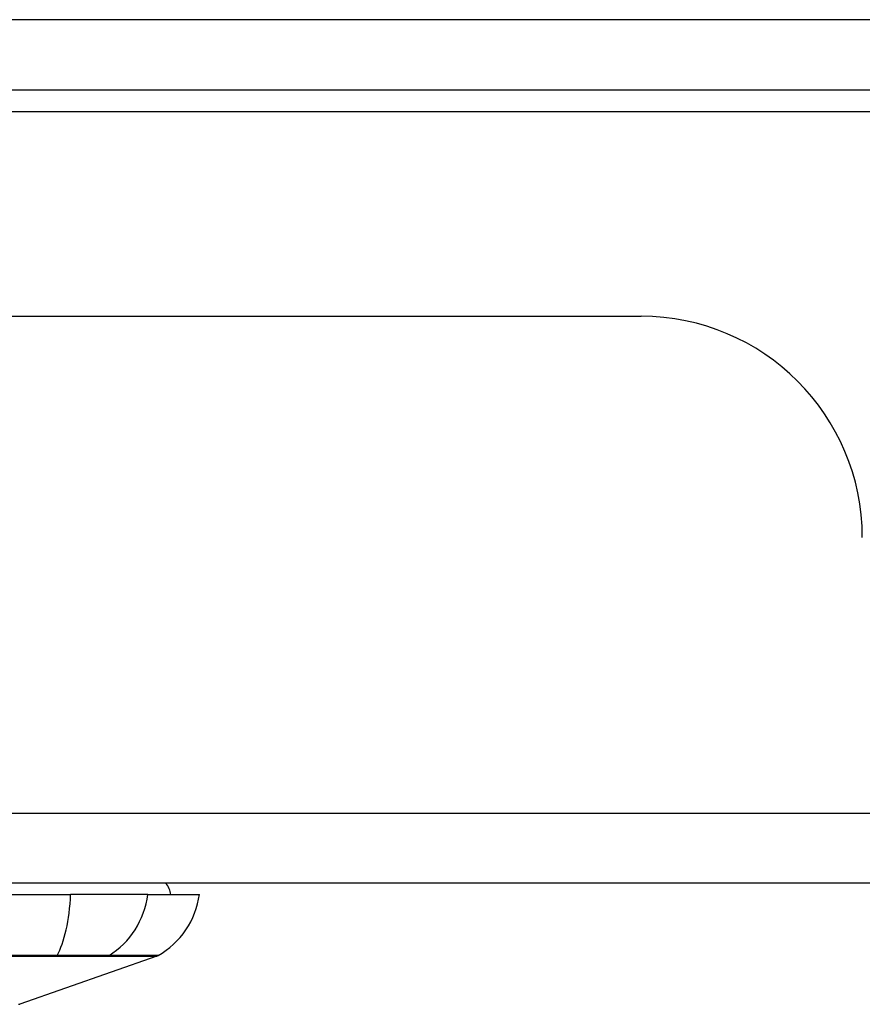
# Model space of a CAD drawing. Header units: inches. Extents: x 18 to 388, y 34 to 188.
# Tile 2 of 159: x 19.96 to 21.15, y 33.99 to 35.38. Entities that reach past the tile are written whole.
import ezdxf

# ---------------------------------------------------------------- set-up
doc = ezdxf.new("R2010")
doc.units = ezdxf.units.IN
doc.header["$MEASUREMENT"] = 0
doc.layers.add('Visible Edges(ANSI)', color=7, linetype='Continuous', lineweight=25)
doc.layers.add('Visible Tangent Edges(ANSI)', color=7, linetype='Continuous', lineweight=25)

msp = doc.modelspace()

# ---------------------------------------------------------------- linework, layer by layer
at = {"layer": 'Visible Edges(ANSI)'}
for p, q in [((18.1843, 35.2762), (89.9863, 35.2762)), ((18.2828, 34.9567), (20.8408, 34.9567)), ((89.8878, 34.1567), (18.2828, 34.1567)), ((19.1791, 34.1409), (20.0364, 34.1409)), ((20.1452, 34.1409), (20.0364, 34.1409)), ((20.1452, 34.1409), (20.218, 34.1409)), ((20.1581, 34.054), (19.9646, 33.9863))]:
    msp.add_line(p, q, dxfattribs=at)
for centre, radius, start, end in [((20.8408, 34.6447), 0.312, 0, 90), ((20.1393, 34.133), 0.0394, 11.537, 36.8699), ((20.101, 34.1572), 0.1181, 299.8169, 352.0587), ((20.1549, 34.0633), 0.00984, 289.29, 299.8169), ((19.9629, 33.9909), 0.00492, 270.1731, 289.29)]:
    msp.add_arc(centre, radius, start, end, dxfattribs=at)
at = {"layer": 'Visible Tangent Edges(ANSI)'}
for p, q in [((89.9863, 35.3752), (18.1843, 35.3752)), ((21.6539, 35.2452), (19.0834, 35.2452)), ((18.2828, 34.2557), (89.8878, 34.2557)), ((20.0161, 34.054), (20.0166, 34.054)), ((20.0883, 34.054), (20.0885, 34.054))]:
    msp.add_line(p, q, dxfattribs=at)
at = {"layer": 'Visible Tangent Edges(ANSI)', "flags": 128}
for points in [[(19.9501, 34.054), (19.9833, 34.054), (20.0161, 34.054)], [(20.0173, 34.055), (19.9844, 34.0549), (19.9511, 34.0549)], [(20.0166, 34.054), (20.0207, 34.054), (20.0247, 34.054), (20.0287, 34.054), (20.0326, 34.054), (20.0364, 34.054), (20.0401, 34.054), (20.0438, 34.054), (20.0473, 34.054), (20.0508, 34.054), (20.0541, 34.054), (20.0574, 34.054), (20.0605, 34.054), (20.0636, 34.054), (20.0665, 34.054), (20.0693, 34.054), (20.0719, 34.054), (20.0745, 34.054), (20.0769, 34.054), (20.0791, 34.054), (20.0813, 34.054), (20.0832, 34.054), (20.0851, 34.054), (20.0868, 34.054), (20.0883, 34.054)], [(20.0906, 34.055), (20.089, 34.055), (20.0874, 34.055), (20.0855, 34.055), (20.0835, 34.055), (20.0814, 34.055), (20.0791, 34.055), (20.0766, 34.055), (20.074, 34.055), (20.0713, 34.055), (20.0685, 34.055), (20.0655, 34.055), (20.0624, 34.055), (20.0592, 34.055), (20.0559, 34.055), (20.0524, 34.055), (20.0489, 34.055), (20.0452, 34.055), (20.0415, 34.055), (20.0376, 34.055), (20.0337, 34.055), (20.0297, 34.055), (20.0257, 34.055), (20.0215, 34.055), (20.0173, 34.055)], [(20.0885, 34.054), (20.0941, 34.054), (20.0995, 34.054), (20.1047, 34.054), (20.1096, 34.054), (20.1143, 34.054), (20.1187, 34.054), (20.123, 34.054), (20.1269, 34.054), (20.1307, 34.054), (20.1342, 34.054), (20.1375, 34.054), (20.1405, 34.054), (20.1433, 34.054), (20.1459, 34.054), (20.1482, 34.054), (20.1503, 34.054), (20.1521, 34.054), (20.1537, 34.054), (20.155, 34.054), (20.1561, 34.054), (20.157, 34.054), (20.1576, 34.054), (20.158, 34.054), (20.1581, 34.054)], [(20.1597, 34.0548), (20.1596, 34.0548), (20.1593, 34.0548), (20.1587, 34.0548), (20.1578, 34.0548), (20.1567, 34.0548), (20.1554, 34.0548), (20.1538, 34.0548), (20.152, 34.0548), (20.1499, 34.0548), (20.1476, 34.0548), (20.1451, 34.0548), (20.1423, 34.0548), (20.1393, 34.0548), (20.1361, 34.0548), (20.1326, 34.0549), (20.1288, 34.0549), (20.1249, 34.0549), (20.1207, 34.0549), (20.1162, 34.0549), (20.1116, 34.0549), (20.1067, 34.0549), (20.1015, 34.0549), (20.0962, 34.0549), (20.0906, 34.055)]]:
    msp.add_lwpolyline(points, dxfattribs=at)
at = {"layer": 'Visible Tangent Edges(ANSI)'}
for centre, major_axis, ratio, start_param, end_param in [((19.9978, 34.1572), (0, -0.1181), 0.32996, 0.523835, 1.432195), ((20.0348, 34.1572), (0, -0.1181), 0.943995, 0.523835, 1.432195), ((20.0157, 34.0635), (0.00003, -0.00984), 0.32572, 0.259229, 0.522936), ((20.0859, 34.0635), (-0.00008, -0.00984), 0.945463, 0.267645, 0.531352)]:
    msp.add_ellipse(centre, major_axis=major_axis, ratio=ratio, start_param=start_param, end_param=end_param, dxfattribs=at)

doc.saveas('drawing.dxf')
